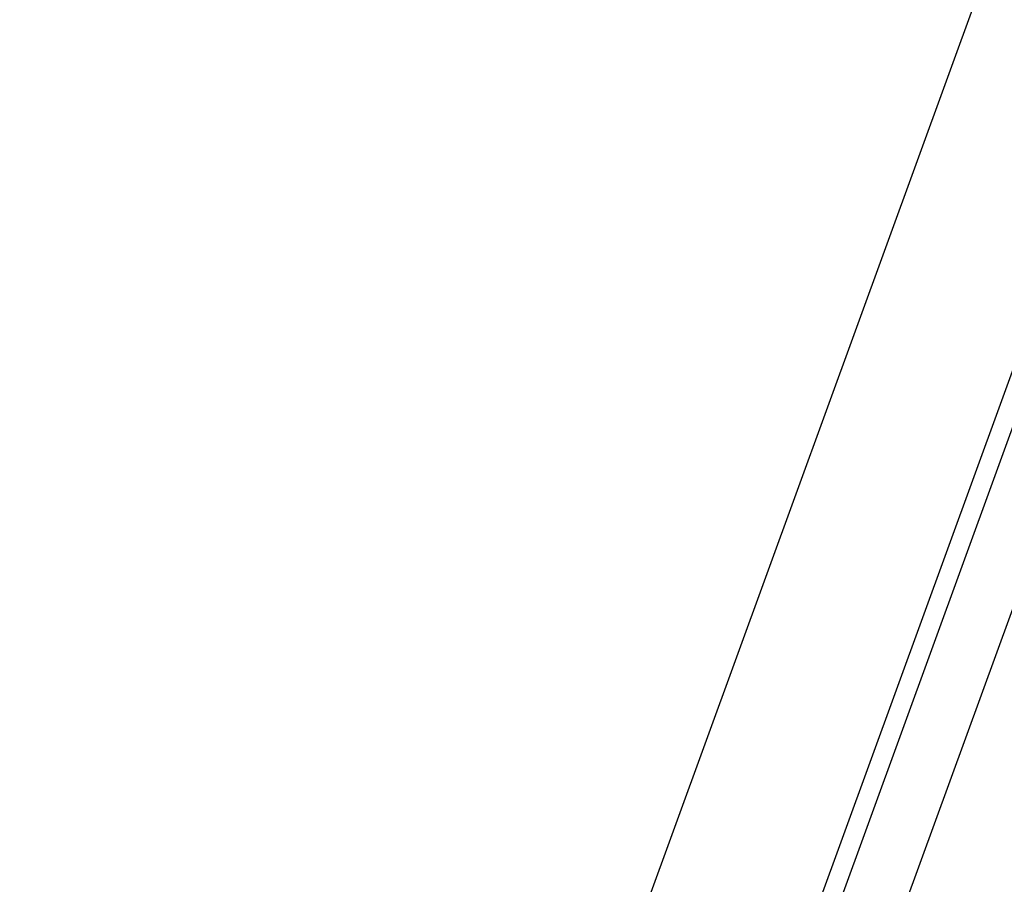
# Model space of a CAD drawing. Header units: millimetres. Extents: x 9903 to 16053, y 652 to 4977.
# Tile 31 of 83: x 11099 to 11252, y 1716 to 1850. Entities that reach past the tile are written whole.
import ezdxf

# ---------------------------------------------------------------- set-up
doc = ezdxf.new("R2010")
doc.units = ezdxf.units.MM
doc.header["$LTSCALE"] = 20
doc.header["$PDSIZE"] = -1
doc.linetypes.add('SLD-Solido', pattern=[0])
for name, color, linetype in [('QUOTE', 1, 'SLD-Solido'), ('SCHIZZI', 9, 'Continuous'), ('SEZIONI', 9, 'SLD-Solido')]:
    doc.layers.add(name, color=color, linetype=linetype)
doc.styles.add('SLDTEXTSTYLE2', font='GOTHIC.TTF', dxfattribs={"width": 0.913})
doc.dimstyles.new('SLDDIMSTYLE0', dxfattribs={"dimtxt": 70, "dimasz": 66.04, "dimexe": 0, "dimexo": 0.0625, "dimgap": 17.5, "dimtad": 1, "dimrnd": 1e-09, "dimzin": 12, "dimdsep": 46, "dimtxsty": 'SLDTEXTSTYLE2', "dimsah": 1, "dimcen": 0.09, "dimadec": 0, "dimazin": 3, "dimtfac": 1, "dimtofl": 0, "dimtmove": 0, "dimatfit": 3, "dimfxl": 1, "dimfrac": 2, "dimtolj": 1, "dimtzin": 12, "dimarcsym": 0})

# ---------------------------------------------------------------- blocks, each defined once
blk = doc.blocks.new('_D_3')
at = {"layer": 'Defpoints', "color": 0, "transparency": 16777216}
for p in [(10639.95, 1965.9), (12102.73, 1921.53), (11959.6, 1508.55)]:
    blk.add_point(p, dxfattribs=at)
at = {"layer": 'QUOTE', "color": 0, "lineweight": -2, "transparency": 16777216}
for p, q in [((10639.97, 1965.96), (10783.08, 2378.88)), ((10845.48, 2357.26), (12040.33, 1943.16)), ((11959.62, 1508.61), (12102.73, 1921.53))]:
    blk.add_line(p, q, dxfattribs=at)
at = {"layer": 'QUOTE', "color": 0, "transparency": 16777216}
for points in [[(10849.08, 2367.66), (10841.88, 2346.86), (10783.08, 2378.88)], [(12043.94, 1953.56), (12036.73, 1932.76), (12102.73, 1921.53)]]:
    blk.add_solid(points, dxfattribs=at)
at = {"layer": 'QUOTE', "color": 0, "transparency": 16777216, "insert": (11427.44, 2251.9), "char_height": 70, "attachment_point": 2, "rotation": 340.8853, "style": 'SLDTEXTSTYLE2'}
blk.add_mtext('\\A1;1396.65', dxfattribs=at)

msp = doc.modelspace()

# ---------------------------------------------------------------- linework, layer by layer
msp.add_arc((10635.002, -180.68), 2141.6, 69.731951, 89.733747)
at = {"layer": 'SCHIZZI'}
for p, q in [((11170.924, 1642.555), (11249.589, 1858.684)), ((11194.416, 1634.005), (11273.081, 1850.134)), ((11197.235, 1632.979), (11275.9, 1849.108))]:
    msp.add_line(p, q, dxfattribs=at)
msp.add_arc((10635.002, -180.68), 2138.6, 69.731575, 89.733373, dxfattribs=at)
at = {"layer": 'SEZIONI'}
msp.add_line((11331.447, 1973.622), (11163.023, 1510.881), dxfattribs=at)

# ---------------------------------------------------------------- dimensions: what is measured, and where the dimension line sits
at = {"layer": 'QUOTE'}
dim = msp.add_linear_dim(base=(12102.73, 1921.533), p1=(10639.954, 1965.897), p2=(11959.602, 1508.549), angle=340.88531, dimstyle='SLDDIMSTYLE0', dxfattribs=at)
dim.commit()
dim.dimension.update_dxf_attribs({"geometry": '_D_3', "text_midpoint": (11397.633, 2165.897), "dimtype": 160})

doc.saveas('drawing.dxf')
